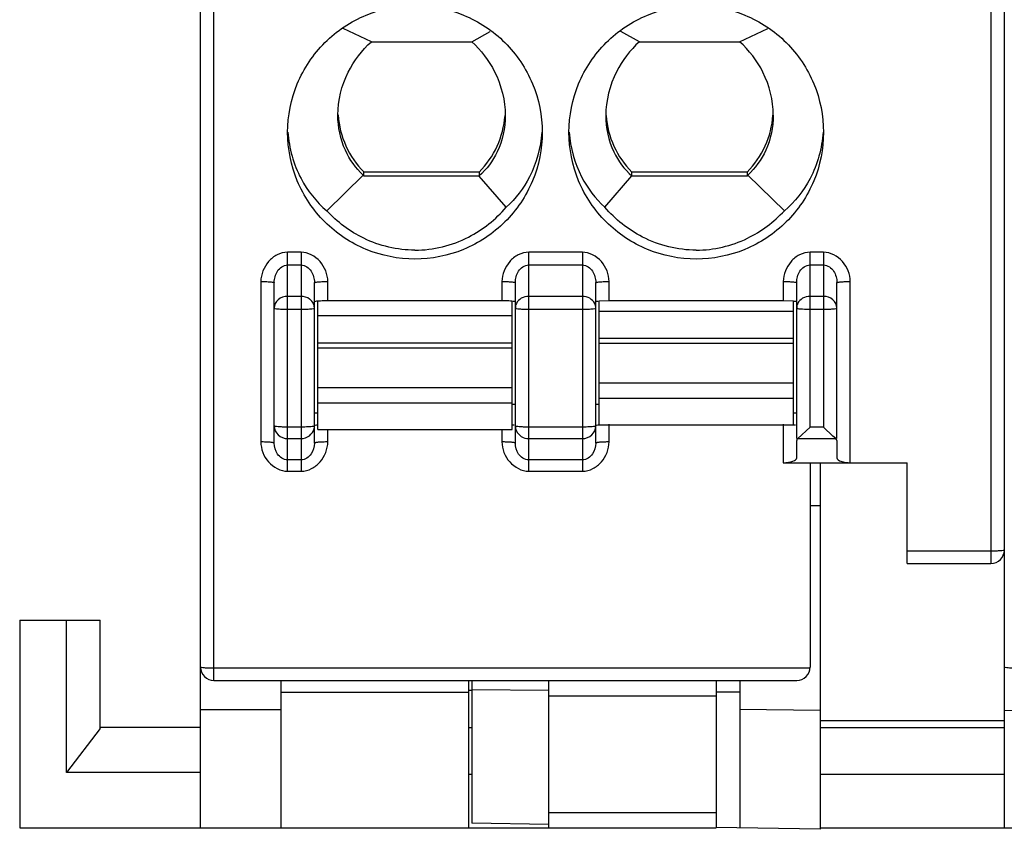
# Model space of a CAD drawing. Header units: inches. Extents: x 6243 to 6599, y -2722 to -2448.
# Tile 2 of 23: x 6412 to 6427, y -2639 to -2627. Entities that reach past the tile are written whole.
import ezdxf

# ---------------------------------------------------------------- set-up
doc = ezdxf.new("R2010")
doc.units = ezdxf.units.IN
doc.header["$LTSCALE"] = 5
doc.header["$MEASUREMENT"] = 0
doc.layers.get('0').update_dxf_attribs({"linetype": 'CONTINUOUS'})

msp = doc.modelspace()

# ---------------------------------------------------------------- linework, layer by layer
at = {"color": 7, "linetype": 'Continuous'}
for p, q in [((6415.07, -2639.346), (6415.07, -2540.346)), ((6415.27, -2637.146), (6415.27, -2566.25)), ((6427.07, -2639.346), (6427.07, -2566.45)), ((6426.87, -2610.47), (6426.87, -2635.399)), ((6417.621, -2627.611), (6417.199, -2627.416)), ((6419.118, -2627.611), (6419.396, -2627.459)), ((6421.621, -2627.611), (6421.344, -2627.459)), ((6423.118, -2627.611), (6423.54, -2627.416)), ((6417.621, -2627.611), (6419.118, -2627.611)), ((6421.621, -2627.611), (6423.118, -2627.611)), ((6417.12, -2628.706), (6417.12, -2628.705)), ((6416.953, -2630.136), (6417.5, -2629.604)), ((6419.229, -2629.559), (6417.51, -2629.559)), ((6417.51, -2629.616), (6417.51, -2629.559)), ((6419.231, -2629.616), (6417.51, -2629.616)), ((6419.229, -2629.559), (6419.229, -2629.616)), ((6419.634, -2630.083), (6419.231, -2629.616)), ((6421.105, -2630.083), (6421.509, -2629.615)), ((6423.229, -2629.616), (6421.508, -2629.616)), ((6423.229, -2629.559), (6421.51, -2629.559)), ((6421.51, -2629.616), (6421.51, -2629.559)), ((6423.229, -2629.559), (6423.229, -2629.616)), ((6423.786, -2630.136), (6423.24, -2629.604)), ((6416.57, -2630.753), (6416.37, -2630.753)), ((6416.37, -2634.023), (6416.37, -2630.753)), ((6416.57, -2630.753), (6416.57, -2634.023)), ((6420.77, -2630.753), (6419.97, -2630.753)), ((6419.97, -2634.023), (6419.97, -2630.753)), ((6420.77, -2630.753), (6420.77, -2634.023)), ((6424.37, -2630.753), (6424.17, -2630.753)), ((6424.17, -2633.364), (6424.17, -2630.753)), ((6424.37, -2630.753), (6424.37, -2633.364)), ((6416.37, -2630.944), (6416.57, -2630.944)), ((6419.97, -2630.944), (6420.77, -2630.944)), ((6424.17, -2630.944), (6424.37, -2630.944)), ((6415.97, -2631.191), (6415.97, -2633.585)), ((6416.17, -2633.603), (6416.17, -2631.208)), ((6416.77, -2633.603), (6416.77, -2631.208)), ((6416.97, -2631.479), (6416.97, -2631.191)), ((6419.57, -2631.191), (6419.57, -2631.479)), ((6419.77, -2633.603), (6419.77, -2631.208)), ((6420.97, -2633.603), (6420.97, -2631.208)), ((6421.17, -2631.479), (6421.17, -2631.191)), ((6423.77, -2631.191), (6423.77, -2631.479)), ((6423.97, -2633.535), (6423.97, -2631.208)), ((6424.57, -2633.535), (6424.57, -2631.208)), ((6424.77, -2633.896), (6424.77, -2631.191)), ((6416.57, -2631.412), (6416.37, -2631.412)), ((6420.77, -2631.412), (6419.97, -2631.412)), ((6424.37, -2631.412), (6424.17, -2631.412)), ((6416.785, -2631.49), (6416.77, -2631.496)), ((6416.82, -2633.399), (6416.82, -2631.496)), ((6419.57, -2631.479), (6416.97, -2631.479)), ((6419.72, -2633.399), (6419.72, -2631.496)), ((6421.17, -2631.479), (6421.02, -2631.485)), ((6421.02, -2633.33), (6421.02, -2631.485)), ((6423.77, -2631.479), (6421.17, -2631.479)), ((6423.92, -2631.485), (6423.77, -2631.479)), ((6423.92, -2633.33), (6423.92, -2631.485)), ((6423.97, -2631.586), (6423.985, -2631.593)), ((6416.37, -2631.604), (6416.57, -2631.604)), ((6419.72, -2631.705), (6416.82, -2631.705)), ((6419.97, -2631.604), (6420.77, -2631.604)), ((6423.92, -2631.636), (6421.02, -2631.636)), ((6424.17, -2631.604), (6424.37, -2631.604)), ((6421.02, -2632.034), (6423.92, -2632.034)), ((6416.82, -2632.104), (6419.72, -2632.104)), ((6423.92, -2632.114), (6421.02, -2632.114)), ((6419.72, -2632.184), (6416.82, -2632.184)), ((6421.02, -2632.702), (6423.92, -2632.702)), ((6416.82, -2632.772), (6419.72, -2632.772)), ((6419.72, -2633.007), (6416.82, -2633.007)), ((6419.72, -2633.021), (6419.77, -2633.021)), ((6420.97, -2633.021), (6421.02, -2633.021)), ((6423.92, -2632.937), (6421.02, -2632.937)), ((6416.77, -2633.152), (6416.82, -2633.152)), ((6423.92, -2633.152), (6423.97, -2633.152)), ((6416.77, -2633.347), (6416.754, -2633.353)), ((6419.721, -2633.328), (6419.754, -2633.332)), ((6420.97, -2633.347), (6420.954, -2633.353)), ((6421.02, -2633.33), (6423.92, -2633.33)), ((6421.17, -2633.585), (6421.17, -2633.322)), ((6423.77, -2633.322), (6423.77, -2633.895)), ((6423.921, -2633.328), (6423.954, -2633.332)), ((6416.57, -2633.364), (6416.37, -2633.364)), ((6416.82, -2633.4), (6419.72, -2633.4)), ((6416.97, -2633.585), (6416.97, -2633.4)), ((6419.57, -2633.4), (6419.57, -2633.585)), ((6420.77, -2633.364), (6419.97, -2633.364)), ((6424.17, -2633.364), (6423.988, -2633.535)), ((6424.37, -2633.364), (6424.17, -2633.364)), ((6424.508, -2633.498), (6424.37, -2633.364)), ((6424.552, -2633.535), (6424.508, -2633.498)), ((6416.37, -2633.535), (6416.57, -2633.535)), ((6419.97, -2633.535), (6420.77, -2633.535)), ((6423.97, -2633.822), (6423.97, -2633.566)), ((6423.988, -2633.535), (6424.552, -2633.535)), ((6424.57, -2633.566), (6424.57, -2633.822)), ((6416.57, -2633.852), (6416.37, -2633.852)), ((6420.77, -2633.852), (6419.97, -2633.852)), ((6423.77, -2633.895), (6424.17, -2633.895)), ((6424.17, -2633.896), (6425.62, -2633.896)), ((6424.17, -2633.896), (6424.17, -2636.946)), ((6424.32, -2633.896), (6424.32, -2639.367)), ((6425.62, -2635.399), (6425.62, -2633.896)), ((6416.37, -2634.023), (6416.57, -2634.023)), ((6419.97, -2634.023), (6420.77, -2634.023)), ((6424.32, -2634.537), (6424.17, -2634.54)), ((6426.87, -2635.216), (6425.62, -2635.216)), ((6425.62, -2635.399), (6426.87, -2635.399)), ((6412.37, -2636.246), (6413.57, -2636.246)), ((6412.37, -2636.246), (6412.37, -2639.346)), ((6413.07, -2638.52), (6413.07, -2636.246)), ((6413.57, -2637.861), (6413.57, -2636.246)), ((6424.169, -2636.964), (6415.27, -2636.964)), ((6415.27, -2637.146), (6423.97, -2637.146)), ((6416.27, -2637.146), (6416.27, -2639.346)), ((6419.07, -2637.146), (6419.07, -2639.346)), ((6419.12, -2637.146), (6419.12, -2639.276)), ((6420.27, -2639.346), (6420.27, -2637.146)), ((6422.77, -2637.146), (6422.77, -2639.346)), ((6423.12, -2637.146), (6423.12, -2639.346)), ((6416.27, -2637.321), (6419.07, -2637.321)), ((6419.12, -2637.296), (6419.07, -2637.296)), ((6420.27, -2637.296), (6419.12, -2637.286)), ((6423.12, -2637.321), (6422.77, -2637.318)), ((6420.27, -2637.373), (6422.77, -2637.373)), ((6415.07, -2637.578), (6416.27, -2637.578)), ((6424.32, -2637.593), (6423.12, -2637.578)), ((6427.07, -2637.593), (6428.27, -2637.578)), ((6427.07, -2637.746), (6424.32, -2637.746)), ((6413.57, -2637.861), (6413.07, -2638.52)), ((6415.07, -2637.846), (6413.57, -2637.846)), ((6419.07, -2637.846), (6419.12, -2637.846)), ((6424.32, -2637.846), (6427.07, -2637.846)), ((6415.07, -2638.52), (6413.07, -2638.52)), ((6419.07, -2638.543), (6419.12, -2638.543)), ((6424.32, -2638.543), (6427.07, -2638.543)), ((6422.77, -2639.12), (6420.27, -2639.12)), ((6412.37, -2639.346), (6422.77, -2639.346)), ((6420.27, -2639.296), (6419.12, -2639.276)), ((6424.32, -2639.367), (6422.77, -2639.34)), ((6424.32, -2639.346), (6434.77, -2639.346))]:
    msp.add_line(p, q, dxfattribs=at)
for centre, radius, start, end in [((6418.462, -2628.613), 1.342, 183.9402, 224.8602), ((6418.277, -2628.613), 1.342, 315.1409, 355.6633), ((6422.462, -2628.613), 1.342, 184.3367, 224.8591), ((6422.277, -2628.613), 1.342, 315.1398, 356.0329), ((6419.571, -2633.601), 2.122, 87.9568, 90.0398), ((6416.591, -2633.346), 0.179, 346.6143, 359.9251), ((6426.87, -2635.199), 0.2, 270, 0), ((6415.27, -2636.946), 0.2, 180, 270), ((6423.97, -2636.946), 0.2, 270, 0)]:
    msp.add_arc(centre, radius, start, end, dxfattribs=at)
for centre, major_axis, ratio, start_param, end_param in [((6418.47, -2628.564), (0, 1.495), 0.903244, -3.943255, -3.931778), ((6422.27, -2628.564), (0, 1.495), 0.903244, -2.351408, -2.339931), ((6424.17, -2633.566), (0.2, 0), 0.365993, 2.714688, 3.141593), ((6424.37, -2633.566), (0.2, 0), 0.365993, 0, 0.426904), ((6423.77, -2633.822), (0.2, 0), 0.365993, -1.570796, 0)]:
    msp.add_ellipse(centre, major_axis=major_axis, ratio=ratio, start_param=start_param, end_param=end_param, dxfattribs=at)
for points, knots in [([(6416.37, -2628.963), (6416.37, -2628.717), (6416.469, -2628.219), (6416.892, -2627.59), (6417.523, -2627.169), (6418.023, -2627.071), (6418.27, -2627.071)], [0, 0, 0, 0, 0.249548, 0.499358, 0.749533, 1, 1, 1, 1]), ([(6418.27, -2627.071), (6418.517, -2627.071), (6419.016, -2627.169), (6419.648, -2627.59), (6420.071, -2628.219), (6420.17, -2628.717), (6420.17, -2628.963)], [0, 0, 0, 0, 0.250466, 0.500634, 0.750444, 1, 1, 1, 1]), ([(6420.57, -2628.963), (6420.57, -2628.717), (6420.669, -2628.219), (6421.092, -2627.59), (6421.723, -2627.169), (6422.223, -2627.071), (6422.47, -2627.071)], [0, 0, 0, 0, 0.249548, 0.499358, 0.749533, 1, 1, 1, 1]), ([(6422.47, -2627.071), (6422.717, -2627.071), (6423.216, -2627.169), (6423.848, -2627.59), (6424.271, -2628.219), (6424.37, -2628.717), (6424.37, -2628.963)], [0, 0, 0, 0, 0.250466, 0.500634, 0.750444, 1, 1, 1, 1]), ([(6417.12, -2628.705), (6417.12, -2628.487), (6417.223, -2628.072), (6417.479, -2627.739), (6417.621, -2627.611)], [0, 0, 0, 0, 0.532776, 1, 1, 1, 1]), ([(6419.118, -2627.611), (6419.257, -2627.738), (6419.513, -2628.073), (6419.62, -2628.49), (6419.62, -2628.715)], [0, 0, 0, 0, 0.456422, 1, 1, 1, 1]), ([(6421.621, -2627.611), (6421.483, -2627.738), (6421.226, -2628.073), (6421.12, -2628.49), (6421.12, -2628.715)], [0, 0, 0, 0, 0.456422, 1, 1, 1, 1]), ([(6423.62, -2628.706), (6423.62, -2628.487), (6423.517, -2628.072), (6423.26, -2627.739), (6423.118, -2627.611)], [0, 0, 0, 0, 0.532778, 1, 1, 1, 1]), ([(6417.5, -2629.604), (6417.388, -2629.499), (6417.188, -2629.222), (6417.12, -2628.885), (6417.12, -2628.706)], [0, 0, 0, 0, 0.461205, 1, 1, 1, 1]), ([(6419.62, -2628.715), (6419.62, -2628.899), (6419.548, -2629.239), (6419.342, -2629.515), (6419.23, -2629.615)], [0, 0, 0, 0, 0.551201, 1, 1, 1, 1]), ([(6421.12, -2628.715), (6421.12, -2628.899), (6421.191, -2629.239), (6421.397, -2629.515), (6421.509, -2629.615)], [0, 0, 0, 0, 0.551201, 1, 1, 1, 1]), ([(6423.62, -2628.706), (6423.62, -2628.885), (6423.551, -2629.222), (6423.352, -2629.499), (6423.24, -2629.604)], [0, 0, 0, 0, 0.538794, 1, 1, 1, 1]), ([(6418.27, -2630.856), (6418.023, -2630.856), (6417.523, -2630.758), (6416.892, -2630.337), (6416.469, -2629.708), (6416.37, -2629.21), (6416.37, -2628.963)], [0, 0, 0, 0, 0.250466, 0.500634, 0.750444, 1, 1, 1, 1]), ([(6416.374, -2628.963), (6416.392, -2629.202), (6416.513, -2629.645), (6416.797, -2630.002), (6416.953, -2630.136)], [0, 0, 0, 0, 0.538502, 1, 1, 1, 1]), ([(6420.17, -2628.963), (6420.17, -2629.21), (6420.071, -2629.708), (6419.648, -2630.337), (6419.016, -2630.758), (6418.517, -2630.856), (6418.27, -2630.856)], [0, 0, 0, 0, 0.249548, 0.499358, 0.749533, 1, 1, 1, 1]), ([(6420.165, -2628.964), (6420.148, -2629.193), (6420.036, -2629.613), (6419.775, -2629.955), (6419.634, -2630.083)], [0, 0, 0, 0, 0.547382, 1, 1, 1, 1]), ([(6422.47, -2630.856), (6422.223, -2630.856), (6421.723, -2630.758), (6421.092, -2630.337), (6420.669, -2629.708), (6420.57, -2629.21), (6420.57, -2628.963)], [0, 0, 0, 0, 0.250466, 0.500634, 0.750444, 1, 1, 1, 1]), ([(6420.575, -2628.964), (6420.591, -2629.193), (6420.703, -2629.613), (6420.964, -2629.955), (6421.105, -2630.083)], [0, 0, 0, 0, 0.547382, 1, 1, 1, 1]), ([(6424.37, -2628.963), (6424.37, -2629.21), (6424.271, -2629.708), (6423.848, -2630.337), (6423.216, -2630.758), (6422.717, -2630.856), (6422.47, -2630.856)], [0, 0, 0, 0, 0.249548, 0.499358, 0.749533, 1, 1, 1, 1]), ([(6424.365, -2628.963), (6424.347, -2629.202), (6424.226, -2629.645), (6423.942, -2630.002), (6423.786, -2630.136)], [0, 0, 0, 0, 0.538502, 1, 1, 1, 1]), ([(6418.27, -2630.723), (6418.544, -2630.723), (6419.066, -2630.594), (6419.477, -2630.263), (6419.634, -2630.083)], [0, 0, 0, 0, 0.534483, 1, 1, 1, 1]), ([(6422.47, -2630.723), (6422.195, -2630.723), (6421.673, -2630.594), (6421.263, -2630.263), (6421.105, -2630.083)], [0, 0, 0, 0, 0.534481, 1, 1, 1, 1]), ([(6418.27, -2630.723), (6418.008, -2630.723), (6417.511, -2630.606), (6417.11, -2630.303), (6416.953, -2630.136)], [0, 0, 0, 0, 0.532688, 1, 1, 1, 1]), ([(6422.47, -2630.723), (6422.731, -2630.723), (6423.228, -2630.606), (6423.629, -2630.303), (6423.786, -2630.136)], [0, 0, 0, 0, 0.532692, 1, 1, 1, 1]), ([(6416.37, -2630.753), (6416.316, -2630.753), (6416.206, -2630.783), (6416.038, -2630.92), (6415.97, -2631.084), (6415.97, -2631.191)], [0, 0, 0, 0, 0.251794, 0.504056, 1, 1, 1, 1]), ([(6416.97, -2631.191), (6416.969, -2631.084), (6416.886, -2630.869), (6416.675, -2630.753), (6416.57, -2630.753)], [0, 0, 0, 0, 0.501406, 1, 1, 1, 1]), ([(6419.97, -2630.753), (6419.916, -2630.753), (6419.806, -2630.783), (6419.638, -2630.92), (6419.57, -2631.084), (6419.57, -2631.191)], [0, 0, 0, 0, 0.251794, 0.504056, 1, 1, 1, 1]), ([(6421.17, -2631.191), (6421.169, -2631.084), (6421.086, -2630.869), (6420.875, -2630.753), (6420.77, -2630.753)], [0, 0, 0, 0, 0.501406, 1, 1, 1, 1]), ([(6424.17, -2630.753), (6424.116, -2630.753), (6424.006, -2630.783), (6423.838, -2630.92), (6423.77, -2631.084), (6423.77, -2631.191)], [0, 0, 0, 0, 0.251794, 0.504056, 1, 1, 1, 1]), ([(6424.77, -2631.191), (6424.769, -2631.084), (6424.686, -2630.869), (6424.475, -2630.753), (6424.37, -2630.753)], [0, 0, 0, 0, 0.501406, 1, 1, 1, 1]), ([(6416.17, -2631.208), (6416.17, -2631.178), (6416.178, -2631.118), (6416.213, -2631.033), (6416.277, -2630.964), (6416.339, -2630.944), (6416.37, -2630.944)], [0, 0, 0, 0, 0.24771, 0.496101, 0.747158, 1, 1, 1, 1]), ([(6416.57, -2630.944), (6416.6, -2630.944), (6416.662, -2630.964), (6416.726, -2631.033), (6416.762, -2631.118), (6416.77, -2631.178), (6416.77, -2631.208)], [0, 0, 0, 0, 0.25255, 0.503455, 0.751814, 1, 1, 1, 1]), ([(6419.77, -2631.208), (6419.77, -2631.178), (6419.778, -2631.118), (6419.813, -2631.033), (6419.877, -2630.964), (6419.939, -2630.944), (6419.97, -2630.944)], [0, 0, 0, 0, 0.24771, 0.496101, 0.747158, 1, 1, 1, 1]), ([(6420.77, -2630.944), (6420.8, -2630.944), (6420.862, -2630.964), (6420.926, -2631.033), (6420.962, -2631.118), (6420.97, -2631.178), (6420.97, -2631.208)], [0, 0, 0, 0, 0.25255, 0.503455, 0.751814, 1, 1, 1, 1]), ([(6423.97, -2631.208), (6423.97, -2631.178), (6423.978, -2631.118), (6424.013, -2631.033), (6424.077, -2630.964), (6424.139, -2630.944), (6424.17, -2630.944)], [0, 0, 0, 0, 0.24771, 0.496101, 0.747158, 1, 1, 1, 1]), ([(6424.37, -2630.944), (6424.4, -2630.944), (6424.462, -2630.964), (6424.526, -2631.033), (6424.562, -2631.118), (6424.57, -2631.178), (6424.57, -2631.208)], [0, 0, 0, 0, 0.25255, 0.503455, 0.751814, 1, 1, 1, 1]), ([(6415.97, -2631.191), (6415.994, -2631.191), (6416.041, -2631.192), (6416.097, -2631.194), (6416.134, -2631.198), (6416.153, -2631.201), (6416.163, -2631.204), (6416.17, -2631.206), (6416.17, -2631.208)], [0, 0, 0, 0, 0.366208, 0.699773, 0.826973, 0.918947, 0.975888, 1, 1, 1, 1]), ([(6416.77, -2631.208), (6416.77, -2631.206), (6416.776, -2631.204), (6416.786, -2631.201), (6416.805, -2631.198), (6416.842, -2631.194), (6416.898, -2631.192), (6416.945, -2631.191), (6416.97, -2631.191)], [0, 0, 0, 0, 0.024118, 0.081055, 0.173029, 0.300229, 0.633788, 1, 1, 1, 1]), ([(6419.57, -2631.191), (6419.594, -2631.191), (6419.641, -2631.192), (6419.697, -2631.194), (6419.734, -2631.198), (6419.753, -2631.201), (6419.763, -2631.204), (6419.77, -2631.206), (6419.77, -2631.208)], [0, 0, 0, 0, 0.366208, 0.699773, 0.826973, 0.918947, 0.975888, 1, 1, 1, 1]), ([(6420.97, -2631.208), (6420.97, -2631.206), (6420.976, -2631.204), (6420.986, -2631.201), (6421.005, -2631.198), (6421.042, -2631.194), (6421.098, -2631.192), (6421.145, -2631.191), (6421.17, -2631.191)], [0, 0, 0, 0, 0.024118, 0.081055, 0.173029, 0.300229, 0.633788, 1, 1, 1, 1]), ([(6423.77, -2631.191), (6423.794, -2631.191), (6423.841, -2631.192), (6423.897, -2631.194), (6423.934, -2631.198), (6423.953, -2631.201), (6423.963, -2631.204), (6423.97, -2631.206), (6423.97, -2631.208)], [0, 0, 0, 0, 0.366208, 0.699773, 0.826973, 0.918947, 0.975888, 1, 1, 1, 1]), ([(6424.57, -2631.208), (6424.57, -2631.206), (6424.576, -2631.204), (6424.586, -2631.201), (6424.605, -2631.198), (6424.642, -2631.194), (6424.698, -2631.192), (6424.745, -2631.191), (6424.77, -2631.191)], [0, 0, 0, 0, 0.024118, 0.081055, 0.173029, 0.300229, 0.633788, 1, 1, 1, 1]), ([(6416.37, -2631.412), (6416.319, -2631.412), (6416.219, -2631.444), (6416.17, -2631.541), (6416.17, -2631.586)], [0, 0, 0, 0, 0.524379, 1, 1, 1, 1]), ([(6416.731, -2631.483), (6416.721, -2631.472), (6416.677, -2631.431), (6416.615, -2631.412), (6416.57, -2631.412)], [0, 0, 0, 0, 0.243136, 1, 1, 1, 1]), ([(6419.97, -2631.412), (6419.931, -2631.412), (6419.856, -2631.431), (6419.8, -2631.487), (6419.785, -2631.52)], [0, 0, 0, 0, 0.517016, 1, 1, 1, 1]), ([(6420.954, -2631.52), (6420.939, -2631.487), (6420.884, -2631.431), (6420.808, -2631.412), (6420.77, -2631.412)], [0, 0, 0, 0, 0.482984, 1, 1, 1, 1]), ([(6424.17, -2631.412), (6424.131, -2631.412), (6424.056, -2631.431), (6424, -2631.487), (6423.985, -2631.52)], [0, 0, 0, 0, 0.517016, 1, 1, 1, 1]), ([(6424.57, -2631.586), (6424.57, -2631.541), (6424.52, -2631.444), (6424.42, -2631.412), (6424.37, -2631.412)], [0, 0, 0, 0, 0.475621, 1, 1, 1, 1]), ([(6416.17, -2631.586), (6416.17, -2631.588), (6416.176, -2631.591), (6416.194, -2631.595), (6416.236, -2631.6), (6416.297, -2631.603), (6416.344, -2631.604), (6416.37, -2631.604)], [0, 0, 0, 0, 0.025394, 0.083903, 0.3001, 0.621487, 1, 1, 1, 1]), ([(6416.57, -2631.604), (6416.595, -2631.604), (6416.643, -2631.603), (6416.703, -2631.6), (6416.745, -2631.595), (6416.763, -2631.591), (6416.77, -2631.588), (6416.77, -2631.586)], [0, 0, 0, 0, 0.378513, 0.6999, 0.916097, 0.974606, 1, 1, 1, 1]), ([(6416.97, -2631.479), (6416.933, -2631.479), (6416.871, -2631.481), (6416.809, -2631.484), (6416.785, -2631.49)], [0, 0, 0, 0, 0.599569, 1, 1, 1, 1]), ([(6419.77, -2631.496), (6419.77, -2631.493), (6419.753, -2631.49), (6419.733, -2631.486), (6419.693, -2631.482), (6419.663, -2631.481), (6419.647, -2631.48)], [0, 0, 0, 0, 0.079649, 0.282968, 0.598189, 1, 1, 1, 1]), ([(6419.77, -2631.586), (6419.77, -2631.588), (6419.776, -2631.591), (6419.794, -2631.595), (6419.836, -2631.6), (6419.897, -2631.603), (6419.944, -2631.604), (6419.97, -2631.604)], [0, 0, 0, 0, 0.025394, 0.083903, 0.3001, 0.621487, 1, 1, 1, 1]), ([(6420.77, -2631.604), (6420.795, -2631.604), (6420.843, -2631.603), (6420.903, -2631.6), (6420.945, -2631.595), (6420.963, -2631.591), (6420.97, -2631.588), (6420.97, -2631.586)], [0, 0, 0, 0, 0.378513, 0.6999, 0.916097, 0.974606, 1, 1, 1, 1]), ([(6421.02, -2631.485), (6421.007, -2631.486), (6420.991, -2631.488), (6420.975, -2631.492), (6420.97, -2631.495), (6420.97, -2631.496)], [0, 0, 0, 0, 0.719034, 0.913285, 1, 1, 1, 1]), ([(6423.97, -2631.496), (6423.97, -2631.495), (6423.964, -2631.492), (6423.949, -2631.488), (6423.932, -2631.486), (6423.92, -2631.485)], [0, 0, 0, 0, 0.086715, 0.280966, 1, 1, 1, 1]), ([(6423.985, -2631.593), (6424.009, -2631.598), (6424.071, -2631.602), (6424.133, -2631.604), (6424.17, -2631.604)], [0, 0, 0, 0, 0.399824, 1, 1, 1, 1]), ([(6424.37, -2631.604), (6424.395, -2631.604), (6424.443, -2631.603), (6424.503, -2631.6), (6424.545, -2631.595), (6424.563, -2631.591), (6424.57, -2631.588), (6424.57, -2631.586)], [0, 0, 0, 0, 0.378513, 0.6999, 0.916097, 0.974606, 1, 1, 1, 1]), ([(6416.17, -2633.347), (6416.17, -2633.395), (6416.215, -2633.498), (6416.319, -2633.535), (6416.37, -2633.535)], [0, 0, 0, 0, 0.489609, 1, 1, 1, 1]), ([(6416.37, -2633.364), (6416.344, -2633.364), (6416.297, -2633.363), (6416.236, -2633.36), (6416.194, -2633.356), (6416.176, -2633.351), (6416.17, -2633.348), (6416.17, -2633.347)], [0, 0, 0, 0, 0.378513, 0.6999, 0.916097, 0.974606, 1, 1, 1, 1]), ([(6416.754, -2633.353), (6416.73, -2633.358), (6416.668, -2633.362), (6416.607, -2633.364), (6416.57, -2633.364)], [0, 0, 0, 0, 0.399824, 1, 1, 1, 1]), ([(6416.77, -2633.339), (6416.77, -2633.335), (6416.794, -2633.332), (6416.806, -2633.329), (6416.818, -2633.328)], [0, 0, 0, 0, 0.27674, 1, 1, 1, 1]), ([(6419.97, -2633.364), (6419.944, -2633.364), (6419.897, -2633.363), (6419.836, -2633.36), (6419.794, -2633.356), (6419.776, -2633.351), (6419.77, -2633.348), (6419.77, -2633.347)], [0, 0, 0, 0, 0.378513, 0.6999, 0.916097, 0.974606, 1, 1, 1, 1]), ([(6420.77, -2633.535), (6420.82, -2633.535), (6420.924, -2633.498), (6420.97, -2633.395), (6420.97, -2633.347)], [0, 0, 0, 0, 0.510391, 1, 1, 1, 1]), ([(6420.954, -2633.353), (6420.93, -2633.358), (6420.868, -2633.362), (6420.807, -2633.364), (6420.77, -2633.364)], [0, 0, 0, 0, 0.399824, 1, 1, 1, 1]), ([(6420.97, -2633.339), (6420.97, -2633.335), (6420.994, -2633.332), (6421.006, -2633.329), (6421.018, -2633.328)], [0, 0, 0, 0, 0.27674, 1, 1, 1, 1]), ([(6416.57, -2633.535), (6416.613, -2633.535), (6416.702, -2633.507), (6416.755, -2633.429), (6416.765, -2633.388)], [0, 0, 0, 0, 0.50882, 1, 1, 1, 1]), ([(6419.785, -2633.419), (6419.8, -2633.453), (6419.853, -2633.514), (6419.931, -2633.535), (6419.97, -2633.535)], [0, 0, 0, 0, 0.492514, 1, 1, 1, 1]), ([(6416.17, -2633.603), (6416.17, -2633.601), (6416.163, -2633.598), (6416.153, -2633.596), (6416.134, -2633.593), (6416.097, -2633.589), (6416.041, -2633.586), (6415.994, -2633.586), (6415.97, -2633.585)], [0, 0, 0, 0, 0.024118, 0.081055, 0.173029, 0.300229, 0.633788, 1, 1, 1, 1]), ([(6415.97, -2633.585), (6415.97, -2633.692), (6416.053, -2633.907), (6416.264, -2634.023), (6416.37, -2634.023)], [0, 0, 0, 0, 0.501406, 1, 1, 1, 1]), ([(6416.37, -2633.852), (6416.339, -2633.852), (6416.278, -2633.834), (6416.193, -2633.749), (6416.17, -2633.659), (6416.17, -2633.603)], [0, 0, 0, 0, 0.261598, 0.515593, 1, 1, 1, 1]), ([(6416.57, -2634.023), (6416.624, -2634.023), (6416.733, -2633.993), (6416.902, -2633.856), (6416.969, -2633.692), (6416.97, -2633.585)], [0, 0, 0, 0, 0.251794, 0.504056, 1, 1, 1, 1]), ([(6416.77, -2633.603), (6416.77, -2633.659), (6416.746, -2633.749), (6416.661, -2633.834), (6416.6, -2633.852), (6416.57, -2633.852)], [0, 0, 0, 0, 0.483982, 0.738123, 1, 1, 1, 1]), ([(6416.97, -2633.585), (6416.945, -2633.586), (6416.898, -2633.586), (6416.842, -2633.589), (6416.805, -2633.593), (6416.786, -2633.596), (6416.776, -2633.598), (6416.77, -2633.601), (6416.77, -2633.603)], [0, 0, 0, 0, 0.366208, 0.699773, 0.826973, 0.918947, 0.975887, 1, 1, 1, 1]), ([(6419.57, -2633.585), (6419.57, -2633.692), (6419.653, -2633.907), (6419.864, -2634.023), (6419.97, -2634.023)], [0, 0, 0, 0, 0.501406, 1, 1, 1, 1]), ([(6419.77, -2633.603), (6419.77, -2633.601), (6419.763, -2633.598), (6419.753, -2633.596), (6419.734, -2633.593), (6419.697, -2633.589), (6419.641, -2633.586), (6419.594, -2633.586), (6419.57, -2633.585)], [0, 0, 0, 0, 0.024118, 0.081055, 0.173029, 0.300229, 0.633788, 1, 1, 1, 1]), ([(6419.97, -2633.852), (6419.939, -2633.852), (6419.878, -2633.834), (6419.793, -2633.749), (6419.77, -2633.659), (6419.77, -2633.603)], [0, 0, 0, 0, 0.261598, 0.515593, 1, 1, 1, 1]), ([(6420.77, -2634.023), (6420.824, -2634.023), (6420.933, -2633.993), (6421.102, -2633.856), (6421.169, -2633.692), (6421.17, -2633.585)], [0, 0, 0, 0, 0.251794, 0.504056, 1, 1, 1, 1]), ([(6420.97, -2633.603), (6420.97, -2633.659), (6420.946, -2633.749), (6420.861, -2633.834), (6420.8, -2633.852), (6420.77, -2633.852)], [0, 0, 0, 0, 0.483982, 0.738123, 1, 1, 1, 1]), ([(6421.17, -2633.585), (6421.145, -2633.586), (6421.098, -2633.586), (6421.042, -2633.589), (6421.005, -2633.593), (6420.986, -2633.596), (6420.976, -2633.598), (6420.97, -2633.601), (6420.97, -2633.603)], [0, 0, 0, 0, 0.366208, 0.699773, 0.826973, 0.918947, 0.975887, 1, 1, 1, 1]), ([(6424.57, -2633.822), (6424.57, -2633.848), (6424.628, -2633.878), (6424.698, -2633.892), (6424.75, -2633.896), (6424.778, -2633.896)], [0, 0, 0, 0, 0.337793, 0.641871, 1, 1, 1, 1]), ([(6427.07, -2635.199), (6427.07, -2635.2), (6427.063, -2635.203), (6427.045, -2635.207), (6427.003, -2635.212), (6426.943, -2635.215), (6426.895, -2635.216), (6426.87, -2635.216)], [0, 0, 0, 0, 0.025394, 0.083903, 0.300099, 0.621485, 1, 1, 1, 1]), ([(6415.27, -2636.964), (6415.244, -2636.964), (6415.197, -2636.963), (6415.136, -2636.96), (6415.094, -2636.955), (6415.076, -2636.951), (6415.07, -2636.948), (6415.07, -2636.946)], [0, 0, 0, 0, 0.378515, 0.699901, 0.916097, 0.974606, 1, 1, 1, 1]), ([(6427.27, -2636.964), (6427.244, -2636.964), (6427.197, -2636.963), (6427.136, -2636.96), (6427.094, -2636.955), (6427.076, -2636.951), (6427.07, -2636.948), (6427.07, -2636.946)], [0, 0, 0, 0, 0.378515, 0.699901, 0.916097, 0.974606, 1, 1, 1, 1])]:
    msp.add_open_spline(points, degree=3, knots=knots, dxfattribs=at)
for points in [[(6416.77, -2631.586), (6416.77, -2631.549), (6416.754, -2631.511), (6416.731, -2631.483)], [(6419.785, -2631.52), (6419.775, -2631.54), (6419.77, -2631.564), (6419.77, -2631.586)], [(6420.97, -2631.586), (6420.97, -2631.564), (6420.964, -2631.54), (6420.954, -2631.52)], [(6423.985, -2631.52), (6423.975, -2631.54), (6423.97, -2631.564), (6423.97, -2631.586)], [(6419.77, -2633.347), (6419.77, -2633.371), (6419.775, -2633.396), (6419.785, -2633.419)]]:
    msp.add_open_spline(points, degree=3, dxfattribs=at)

doc.saveas('drawing.dxf')
